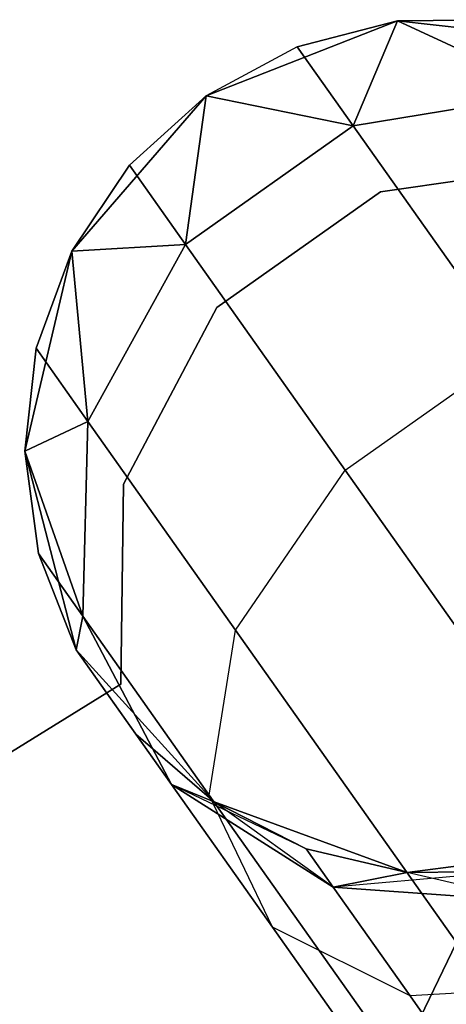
# Model space of a CAD drawing. Extents: x -91 to 91, y -91 to 262.
# Tile 197 of 256: x 33.903 to 34.897, y -50.653 to -48.358. Entities that reach past the tile are written whole.
import ezdxf

# ---------------------------------------------------------------- set-up
doc = ezdxf.new("R2010")
doc.units = 0
doc.header["$LTSCALE"] = 25.4
doc.layers.get('0').update_dxf_attribs({"linetype": 'CONTINUOUS'})

# ---------------------------------------------------------------- blocks, each defined once
blk = doc.blocks.new('ETE0_STL_1')
at = {"color": 0}
for p, q in [((34.7831, -48.361, 327.5076), (34.3375, -48.5358, 327.5076)), ((34.3375, -48.5358, 163.5076), (34.7831, -48.361, 163.5076)), ((34.7831, -48.361, 327.5076), (34.3375, -48.5358, 327.5076)), ((34.3375, -48.5358, 163.5076), (34.7831, -48.361, 163.5076)), ((34.7831, -48.361, 322.0076), (34.5497, -48.4213, 322.0076)), ((34.5497, -48.4213, 322.0076), (34.7831, -48.361, 327.5076)), ((34.5497, -48.4213, 322.0076), (34.7831, -48.361, 327.5076)), ((34.7831, -48.361, 322.0076), (34.5497, -48.4213, 322.0076)), ((34.7831, -48.361, 168.0076), (34.5497, -48.4213, 168.0076)), ((34.5497, -48.4213, 168.0076), (34.7831, -48.361, 163.5076)), ((34.5497, -48.4213, 168.0076), (34.7831, -48.361, 163.5076)), ((34.7831, -48.361, 168.0076), (34.5497, -48.4213, 168.0076)), ((34.7831, -48.361, 322.0076), (34.6802, -48.606, 320.8707)), ((34.7831, -48.361, 322.0076), (34.6802, -48.606, 320.8707)), ((34.6802, -48.606, 169.1445), (34.7831, -48.361, 168.0076)), ((34.6802, -48.606, 169.1445), (34.7831, -48.361, 168.0076)), ((35.0241, -48.3582, 322.0076), (34.7831, -48.361, 327.5076)), ((35.0241, -48.3582, 322.0076), (34.7831, -48.361, 322.0076)), ((35.0241, -48.3582, 322.0076), (34.7831, -48.361, 327.5076)), ((35.0241, -48.3582, 322.0076), (34.7831, -48.361, 322.0076)), ((35.0241, -48.3582, 168.0076), (34.7831, -48.361, 168.0076)), ((34.7831, -48.361, 163.5076), (35.0241, -48.3582, 168.0076)), ((35.0241, -48.3582, 168.0076), (34.7831, -48.361, 168.0076)), ((34.7831, -48.361, 163.5076), (35.0241, -48.3582, 168.0076)), ((35.2588, -48.4133, 327.5076), (34.7831, -48.361, 327.5076)), ((34.7831, -48.361, 163.5076), (35.2588, -48.4133, 163.5076)), ((35.2588, -48.4133, 327.5076), (34.7831, -48.361, 327.5076)), ((34.7831, -48.361, 322.0076), (34.7831, -48.361, 327.5076)), ((34.7831, -48.361, 322.0076), (34.7831, -48.361, 327.5076)), ((34.7831, -48.361, 322.0076), (35.1449, -48.5291, 320.9558)), ((34.7831, -48.361, 322.0076), (35.1449, -48.5291, 320.9558)), ((35.1449, -48.5291, 169.0594), (34.7831, -48.361, 168.0076)), ((35.1449, -48.5291, 169.0594), (34.7831, -48.361, 168.0076)), ((34.7831, -48.361, 163.5076), (35.2588, -48.4133, 163.5076)), ((34.7831, -48.361, 168.0076), (34.7831, -48.361, 163.5076)), ((34.7831, -48.361, 168.0076), (34.7831, -48.361, 163.5076)), ((34.5497, -48.4213, 322.0076), (34.3375, -48.5358, 327.5076)), ((34.5497, -48.4213, 322.0076), (34.3375, -48.5358, 327.5076)), ((34.5497, -48.4213, 322.0076), (34.3375, -48.5358, 322.0076)), ((34.5497, -48.4213, 322.0076), (34.3375, -48.5358, 322.0076)), ((34.5497, -48.4213, 168.0076), (34.3375, -48.5358, 168.0076)), ((34.5497, -48.4213, 168.0076), (34.3375, -48.5358, 168.0076)), ((34.5497, -48.4213, 168.0076), (34.3375, -48.5358, 163.5076)), ((34.5497, -48.4213, 168.0076), (34.3375, -48.5358, 163.5076)), ((34.5497, -48.4213, 322.0076), (34.6802, -48.606, 320.8707)), ((34.5497, -48.4213, 322.0076), (34.6802, -48.606, 320.8707)), ((34.6802, -48.606, 169.1445), (34.5497, -48.4213, 168.0076)), ((34.6802, -48.606, 169.1445), (34.5497, -48.4213, 168.0076)), ((34.3375, -48.5358, 327.5076), (34.0242, -48.8976, 327.5076)), ((34.0242, -48.8976, 163.5076), (34.3375, -48.5358, 163.5076)), ((34.3375, -48.5358, 327.5076), (34.0242, -48.8976, 327.5076)), ((34.0242, -48.8976, 163.5076), (34.3375, -48.5358, 163.5076)), ((34.3375, -48.5358, 327.5076), (34.1589, -48.6976, 322.0076)), ((34.3375, -48.5358, 322.0076), (34.1589, -48.6976, 322.0076)), ((34.3375, -48.5358, 327.5076), (34.1589, -48.6976, 322.0076)), ((34.3375, -48.5358, 322.0076), (34.1589, -48.6976, 322.0076)), ((34.3375, -48.5358, 168.0076), (34.1589, -48.6976, 168.0076)), ((34.1589, -48.6976, 168.0076), (34.3375, -48.5358, 163.5076)), ((34.3375, -48.5358, 168.0076), (34.1589, -48.6976, 168.0076)), ((34.1589, -48.6976, 168.0076), (34.3375, -48.5358, 163.5076)), ((34.3375, -48.5358, 322.0076), (34.2894, -48.8823, 320.8707)), ((34.3375, -48.5358, 322.0076), (34.2894, -48.8823, 320.8707)), ((34.2894, -48.8823, 169.1445), (34.3375, -48.5358, 168.0076)), ((34.2894, -48.8823, 169.1445), (34.3375, -48.5358, 168.0076)), ((34.3375, -48.5358, 322.0076), (34.3375, -48.5358, 327.5076)), ((34.3375, -48.5358, 322.0076), (34.3375, -48.5358, 327.5076)), ((34.3375, -48.5358, 322.0076), (34.6802, -48.606, 320.8707)), ((34.3375, -48.5358, 322.0076), (34.6802, -48.606, 320.8707)), ((34.6802, -48.606, 169.1445), (34.3375, -48.5358, 168.0076)), ((34.6802, -48.606, 169.1445), (34.3375, -48.5358, 168.0076)), ((34.3375, -48.5358, 168.0076), (34.3375, -48.5358, 163.5076)), ((34.3375, -48.5358, 168.0076), (34.3375, -48.5358, 163.5076)), ((35.1449, -48.5291, 320.9558), (34.6802, -48.606, 320.8707)), ((35.1449, -48.5291, 320.9558), (34.6802, -48.606, 320.8707)), ((34.6802, -48.606, 169.1445), (35.1449, -48.5291, 169.0594)), ((34.6802, -48.606, 169.1445), (35.1449, -48.5291, 169.0594)), ((34.6802, -48.606, 320.8707), (34.2894, -48.8823, 320.8707)), ((34.6802, -48.606, 320.8707), (34.2894, -48.8823, 320.8707)), ((34.2894, -48.8823, 169.1445), (34.6802, -48.606, 169.1445)), ((34.2894, -48.8823, 169.1445), (34.6802, -48.606, 169.1445)), ((34.6802, -48.606, 320.8707), (35.052, -49.1318, 319.9068)), ((34.6802, -48.606, 320.8707), (35.052, -49.1318, 319.9068)), ((35.052, -49.1318, 170.1084), (34.6802, -48.606, 169.1445)), ((35.052, -49.1318, 170.1084), (34.6802, -48.606, 169.1445)), ((34.1589, -48.6976, 322.0076), (34.0242, -48.8976, 327.5076)), ((34.1589, -48.6976, 322.0076), (34.0242, -48.8976, 322.0076)), ((34.1589, -48.6976, 322.0076), (34.0242, -48.8976, 327.5076)), ((34.1589, -48.6976, 322.0076), (34.0242, -48.8976, 322.0076)), ((34.1589, -48.6976, 168.0076), (34.0242, -48.8976, 168.0076)), ((34.0242, -48.8976, 163.5076), (34.1589, -48.6976, 168.0076)), ((34.1589, -48.6976, 168.0076), (34.0242, -48.8976, 168.0076)), ((34.0242, -48.8976, 163.5076), (34.1589, -48.6976, 168.0076)), ((34.1589, -48.6976, 322.0076), (34.2894, -48.8823, 320.8707)), ((34.1589, -48.6976, 322.0076), (34.2894, -48.8823, 320.8707)), ((34.2894, -48.8823, 169.1445), (34.1589, -48.6976, 168.0076)), ((34.2894, -48.8823, 169.1445), (34.1589, -48.6976, 168.0076)), ((35.2046, -48.6925, 164.5076), (34.7433, -48.7597, 164.5076)), ((34.7433, -48.7597, 162.5076), (35.2046, -48.6925, 162.5076)), ((34.7433, -48.7597, 162.5076), (35.2046, -48.6925, 162.5076)), ((35.2046, -48.6925, 164.5076), (34.7433, -48.7597, 164.5076)), ((34.7433, -48.7597, 164.5076), (34.3626, -49.0287, 164.5076)), ((34.3626, -49.0287, 162.5076), (34.7433, -48.7597, 162.5076)), ((34.3626, -49.0287, 162.5076), (34.7433, -48.7597, 162.5076)), ((34.7433, -48.7597, 164.5076), (34.3626, -49.0287, 164.5076)), ((34.7433, -48.7597, 164.5076), (34.7433, -48.7597, 162.5076)), ((34.7433, -48.7597, 164.5076), (34.7433, -48.7597, 162.5076)), ((34.0242, -48.8976, 322.0076), (34.2894, -48.8823, 320.8707)), ((34.0242, -48.8976, 322.0076), (34.2894, -48.8823, 320.8707)), ((34.2894, -48.8823, 169.1445), (34.0242, -48.8976, 168.0076)), ((34.2894, -48.8823, 169.1445), (34.0242, -48.8976, 168.0076)), ((34.2894, -48.8823, 320.8707), (34.062, -49.2948, 320.9558)), ((34.2894, -48.8823, 320.8707), (34.062, -49.2948, 320.9558)), ((34.062, -49.2948, 169.0594), (34.2894, -48.8823, 169.1445)), ((34.062, -49.2948, 169.0594), (34.2894, -48.8823, 169.1445)), ((34.2894, -48.8823, 320.8707), (34.6612, -49.4081, 319.9068)), ((34.2894, -48.8823, 320.8707), (34.6612, -49.4081, 319.9068)), ((34.6612, -49.4081, 170.1084), (34.2894, -48.8823, 169.1445)), ((34.6612, -49.4081, 170.1084), (34.2894, -48.8823, 169.1445)), ((34.0242, -48.8976, 327.5076), (33.9149, -49.3636, 327.5076)), ((33.9149, -49.3636, 163.5076), (34.0242, -48.8976, 163.5076)), ((34.0242, -48.8976, 327.5076), (33.9149, -49.3636, 327.5076)), ((33.9149, -49.3636, 163.5076), (34.0242, -48.8976, 163.5076)), ((34.0242, -48.8976, 322.0076), (33.9412, -49.1239, 322.0076)), ((33.9412, -49.1239, 322.0076), (34.0242, -48.8976, 327.5076)), ((33.9412, -49.1239, 322.0076), (34.0242, -48.8976, 327.5076)), ((34.0242, -48.8976, 322.0076), (33.9412, -49.1239, 322.0076)), ((34.0242, -48.8976, 168.0076), (33.9412, -49.1239, 168.0076)), ((33.9412, -49.1239, 168.0076), (34.0242, -48.8976, 163.5076)), ((33.9412, -49.1239, 168.0076), (34.0242, -48.8976, 163.5076)), ((34.0242, -48.8976, 168.0076), (33.9412, -49.1239, 168.0076)), ((34.0242, -48.8976, 322.0076), (34.0242, -48.8976, 327.5076)), ((34.0242, -48.8976, 322.0076), (34.0242, -48.8976, 327.5076)), ((34.0242, -48.8976, 322.0076), (34.062, -49.2948, 320.9558)), ((34.0242, -48.8976, 322.0076), (34.062, -49.2948, 320.9558)), ((34.062, -49.2948, 169.0594), (34.0242, -48.8976, 168.0076)), ((34.062, -49.2948, 169.0594), (34.0242, -48.8976, 168.0076)), ((34.0242, -48.8976, 168.0076), (34.0242, -48.8976, 163.5076)), ((34.0242, -48.8976, 168.0076), (34.0242, -48.8976, 163.5076)), ((34.3626, -49.0287, 164.5076), (34.1452, -49.4412, 164.5076)), ((34.1452, -49.4412, 162.5076), (34.3626, -49.0287, 162.5076)), ((34.1452, -49.4412, 162.5076), (34.3626, -49.0287, 162.5076)), ((34.3626, -49.0287, 164.5076), (34.1452, -49.4412, 164.5076)), ((34.3626, -49.0287, 164.5076), (34.3626, -49.0287, 162.5076)), ((34.3626, -49.0287, 164.5076), (34.3626, -49.0287, 162.5076)), ((33.9412, -49.1239, 322.0076), (33.9149, -49.3636, 327.5076)), ((33.9412, -49.1239, 322.0076), (33.9149, -49.3636, 322.0076)), ((33.9412, -49.1239, 322.0076), (33.9149, -49.3636, 327.5076)), ((33.9412, -49.1239, 322.0076), (33.9149, -49.3636, 322.0076)), ((33.9412, -49.1239, 168.0076), (33.9149, -49.3636, 168.0076)), ((33.9149, -49.3636, 163.5076), (33.9412, -49.1239, 168.0076)), ((33.9412, -49.1239, 168.0076), (33.9149, -49.3636, 168.0076)), ((33.9149, -49.3636, 163.5076), (33.9412, -49.1239, 168.0076)), ((33.9412, -49.1239, 322.0076), (34.062, -49.2948, 320.9558)), ((33.9412, -49.1239, 322.0076), (34.062, -49.2948, 320.9558)), ((34.062, -49.2948, 169.0594), (33.9412, -49.1239, 168.0076)), ((34.062, -49.2948, 169.0594), (33.9412, -49.1239, 168.0076)), ((34.6612, -49.4081, 319.9068), (35.052, -49.1318, 319.9068)), ((34.6612, -49.4081, 319.9068), (35.052, -49.1318, 319.9068)), ((34.6612, -49.4081, 170.1084), (35.052, -49.1318, 170.1084)), ((34.6612, -49.4081, 170.1084), (35.052, -49.1318, 170.1084)), ((33.9149, -49.3636, 322.0076), (34.062, -49.2948, 320.9558)), ((33.9149, -49.3636, 322.0076), (34.062, -49.2948, 320.9558)), ((34.062, -49.2948, 169.0594), (33.9149, -49.3636, 168.0076)), ((34.062, -49.2948, 169.0594), (33.9149, -49.3636, 168.0076)), ((34.062, -49.2948, 320.9558), (34.0501, -49.7489, 321.1065)), ((34.062, -49.2948, 320.9558), (34.0501, -49.7489, 321.1065)), ((34.0501, -49.7489, 168.9087), (34.062, -49.2948, 169.0594)), ((34.0501, -49.7489, 168.9087), (34.062, -49.2948, 169.0594)), ((34.062, -49.2948, 320.9558), (34.406, -49.7812, 320.0641)), ((34.062, -49.2948, 320.9558), (34.406, -49.7812, 320.0641)), ((34.406, -49.7812, 169.9511), (34.062, -49.2948, 169.0594)), ((34.406, -49.7812, 169.9511), (34.062, -49.2948, 169.0594)), ((33.9149, -49.3636, 327.5076), (34.0347, -49.827, 327.5076)), ((34.0347, -49.827, 163.5076), (33.9149, -49.3636, 163.5076)), ((33.9149, -49.3636, 322.0076), (33.9149, -49.3636, 327.5076)), ((33.9149, -49.3636, 322.0076), (33.9149, -49.3636, 327.5076)), ((33.9149, -49.3636, 322.0076), (33.9466, -49.6025, 322.0076)), ((33.9466, -49.6025, 322.0076), (33.9149, -49.3636, 327.5076)), ((33.9466, -49.6025, 322.0076), (33.9149, -49.3636, 327.5076)), ((33.9149, -49.3636, 327.5076), (34.0347, -49.827, 327.5076)), ((33.9149, -49.3636, 322.0076), (33.9466, -49.6025, 322.0076)), ((33.9149, -49.3636, 322.0076), (34.0501, -49.7489, 321.1065)), ((33.9149, -49.3636, 322.0076), (34.0501, -49.7489, 321.1065)), ((34.0501, -49.7489, 168.9087), (33.9149, -49.3636, 168.0076)), ((33.9149, -49.3636, 168.0076), (33.9466, -49.6025, 168.0076)), ((34.0501, -49.7489, 168.9087), (33.9149, -49.3636, 168.0076)), ((33.9466, -49.6025, 168.0076), (33.9149, -49.3636, 163.5076)), ((34.0347, -49.827, 163.5076), (33.9149, -49.3636, 163.5076)), ((33.9466, -49.6025, 168.0076), (33.9149, -49.3636, 163.5076)), ((33.9149, -49.3636, 168.0076), (33.9466, -49.6025, 168.0076)), ((33.9149, -49.3636, 168.0076), (33.9149, -49.3636, 163.5076)), ((33.9149, -49.3636, 168.0076), (33.9149, -49.3636, 163.5076)), ((34.406, -49.7812, 320.0641), (34.6612, -49.4081, 319.9068)), ((34.406, -49.7812, 320.0641), (34.6612, -49.4081, 319.9068)), ((34.406, -49.7812, 169.9511), (34.6612, -49.4081, 170.1084)), ((34.406, -49.7812, 169.9511), (34.6612, -49.4081, 170.1084)), ((34.6612, -49.4081, 319.9068), (35.2177, -50.1951, 319.2628)), ((34.6612, -49.4081, 319.9068), (35.2177, -50.1951, 319.2628)), ((35.2177, -50.1951, 170.7524), (34.6612, -49.4081, 170.1084)), ((35.2177, -50.1951, 170.7524), (34.6612, -49.4081, 170.1084)), ((34.1452, -49.4412, 164.5076), (34.1384, -49.9073, 164.5076)), ((34.1384, -49.9073, 162.5076), (34.1452, -49.4412, 162.5076)), ((34.1384, -49.9073, 162.5076), (34.1452, -49.4412, 162.5076)), ((34.1452, -49.4412, 164.5076), (34.1384, -49.9073, 164.5076)), ((34.1452, -49.4412, 164.5076), (34.1452, -49.4412, 162.5076)), ((34.1452, -49.4412, 164.5076), (34.1452, -49.4412, 162.5076)), ((33.9466, -49.6025, 322.0076), (34.0347, -49.827, 327.5076)), ((33.9466, -49.6025, 322.0076), (34.0347, -49.827, 322.0076)), ((33.9466, -49.6025, 322.0076), (34.0347, -49.827, 327.5076)), ((33.9466, -49.6025, 322.0076), (34.0347, -49.827, 322.0076)), ((33.9466, -49.6025, 322.0076), (34.0501, -49.7489, 321.1065)), ((33.9466, -49.6025, 322.0076), (34.0501, -49.7489, 321.1065)), ((34.0501, -49.7489, 168.9087), (33.9466, -49.6025, 168.0076)), ((33.9466, -49.6025, 168.0076), (34.0347, -49.827, 168.0076)), ((34.0501, -49.7489, 168.9087), (33.9466, -49.6025, 168.0076)), ((34.0347, -49.827, 163.5076), (33.9466, -49.6025, 168.0076)), ((33.9466, -49.6025, 168.0076), (34.0347, -49.827, 168.0076)), ((34.0347, -49.827, 163.5076), (33.9466, -49.6025, 168.0076)), ((34.0347, -49.827, 322.0076), (34.0501, -49.7489, 321.1065)), ((34.0347, -49.827, 322.0076), (34.0501, -49.7489, 321.1065)), ((34.0501, -49.7489, 168.9087), (34.0347, -49.827, 168.0076)), ((34.0501, -49.7489, 168.9087), (34.0347, -49.827, 168.0076)), ((34.0501, -49.7489, 321.1065), (34.2565, -50.1406, 321.2884)), ((34.0501, -49.7489, 321.1065), (34.2565, -50.1406, 321.2884)), ((34.0501, -49.7489, 321.1065), (34.3448, -50.1656, 320.3427)), ((34.0501, -49.7489, 321.1065), (34.3448, -50.1656, 320.3427)), ((34.2565, -50.1406, 168.7269), (34.0501, -49.7489, 168.9087)), ((34.3448, -50.1656, 169.6726), (34.0501, -49.7489, 168.9087)), ((34.2565, -50.1406, 168.7269), (34.0501, -49.7489, 168.9087)), ((34.3448, -50.1656, 169.6726), (34.0501, -49.7489, 168.9087)), ((34.3448, -50.1656, 320.3427), (34.406, -49.7812, 320.0641)), ((34.3448, -50.1656, 320.3427), (34.406, -49.7812, 320.0641)), ((34.3448, -50.1656, 169.6726), (34.406, -49.7812, 169.9511)), ((34.3448, -50.1656, 169.6726), (34.406, -49.7812, 169.9511)), ((34.406, -49.7812, 320.0641), (34.9208, -50.5093, 319.4683)), ((34.406, -49.7812, 320.0641), (34.9208, -50.5093, 319.4683)), ((34.9208, -50.5093, 170.5469), (34.406, -49.7812, 169.9511)), ((34.9208, -50.5093, 170.5469), (34.406, -49.7812, 169.9511)), ((34.0347, -49.827, 327.5076), (34.3561, -50.1816, 327.5076)), ((34.3561, -50.1816, 163.5076), (34.0347, -49.827, 163.5076)), ((34.0347, -49.827, 322.0076), (34.0347, -49.827, 327.5076)), ((34.0347, -49.827, 322.0076), (34.0347, -49.827, 327.5076)), ((34.0347, -49.827, 322.0076), (34.2565, -50.1406, 321.2884)), ((34.1739, -50.0238, 322.0076), (34.0347, -49.827, 327.5076)), ((34.1739, -50.0238, 322.0076), (34.0347, -49.827, 327.5076)), ((34.0347, -49.827, 327.5076), (34.3561, -50.1816, 327.5076)), ((34.0347, -49.827, 322.0076), (34.2565, -50.1406, 321.2884)), ((34.2565, -50.1406, 168.7269), (34.0347, -49.827, 168.0076)), ((34.0347, -49.827, 168.0076), (34.0347, -49.827, 163.5076)), ((34.1739, -50.0238, 168.0076), (34.0347, -49.827, 163.5076)), ((34.2565, -50.1406, 168.7269), (34.0347, -49.827, 168.0076)), ((34.1739, -50.0238, 168.0076), (34.0347, -49.827, 163.5076)), ((34.3561, -50.1816, 163.5076), (34.0347, -49.827, 163.5076)), ((34.0347, -49.827, 168.0076), (34.0347, -49.827, 163.5076)), ((34.1384, -49.9073, 164.5076), (29.3722, -52.853, 164.5076)), ((29.3722, -52.853, 162.5076), (34.1384, -49.9073, 162.5076)), ((29.3722, -52.853, 162.5076), (34.1384, -49.9073, 162.5076)), ((34.1384, -49.9073, 164.5076), (29.3722, -52.853, 164.5076)), ((34.1384, -49.9073, 164.5076), (34.1384, -49.9073, 162.5076)), ((34.1384, -49.9073, 164.5076), (34.1384, -49.9073, 162.5076)), ((34.1739, -50.0238, 322.0076), (34.2565, -50.1406, 321.2884)), ((34.1739, -50.0238, 322.0076), (34.3561, -50.1816, 327.5076)), ((34.1739, -50.0238, 322.0076), (34.3561, -50.1816, 322.0076)), ((34.1739, -50.0238, 322.0076), (34.3561, -50.1816, 327.5076)), ((34.1739, -50.0238, 322.0076), (34.3561, -50.1816, 322.0076)), ((34.1739, -50.0238, 322.0076), (34.2565, -50.1406, 321.2884)), ((34.2565, -50.1406, 168.7269), (34.1739, -50.0238, 168.0076)), ((34.1739, -50.0238, 168.0076), (34.3561, -50.1816, 168.0076)), ((34.2565, -50.1406, 168.7269), (34.1739, -50.0238, 168.0076)), ((34.3561, -50.1816, 163.5076), (34.1739, -50.0238, 168.0076)), ((34.1739, -50.0238, 168.0076), (34.3561, -50.1816, 168.0076)), ((34.3561, -50.1816, 163.5076), (34.1739, -50.0238, 168.0076)), ((34.5708, -50.2912, 322.0076), (34.2565, -50.1406, 321.2884)), ((34.2565, -50.1406, 321.2884), (34.6337, -50.3802, 321.4596)), ((34.5708, -50.2912, 322.0076), (34.2565, -50.1406, 321.2884)), ((34.3561, -50.1816, 322.0076), (34.2565, -50.1406, 321.2884)), ((34.3561, -50.1816, 322.0076), (34.2565, -50.1406, 321.2884)), ((34.2565, -50.1406, 321.2884), (34.6337, -50.3802, 321.4596)), ((34.2565, -50.1406, 321.2884), (34.4917, -50.4733, 320.6786)), ((34.2565, -50.1406, 321.2884), (34.4917, -50.4733, 320.6786)), ((34.6337, -50.3802, 168.5556), (34.2565, -50.1406, 168.7269)), ((34.2565, -50.1406, 168.7269), (34.3561, -50.1816, 168.0076)), ((34.2565, -50.1406, 168.7269), (34.3561, -50.1816, 168.0076)), ((34.4917, -50.4733, 169.3366), (34.2565, -50.1406, 168.7269)), ((34.6337, -50.3802, 168.5556), (34.2565, -50.1406, 168.7269)), ((34.4917, -50.4733, 169.3366), (34.2565, -50.1406, 168.7269)), ((34.4917, -50.4733, 320.6786), (34.3448, -50.1656, 320.3427)), ((34.3448, -50.1656, 320.3427), (34.7858, -50.7894, 319.8322)), ((34.3448, -50.1656, 320.3427), (34.7858, -50.7894, 319.8322)), ((34.4917, -50.4733, 320.6786), (34.3448, -50.1656, 320.3427)), ((34.4917, -50.4733, 169.3366), (34.3448, -50.1656, 169.6726)), ((34.7858, -50.7894, 170.183), (34.3448, -50.1656, 169.6726)), ((34.4917, -50.4733, 169.3366), (34.3448, -50.1656, 169.6726)), ((34.7858, -50.7894, 170.183), (34.3448, -50.1656, 169.6726)), ((34.3561, -50.1816, 327.5076), (34.8055, -50.3463, 327.5076)), ((34.8055, -50.3463, 163.5076), (34.3561, -50.1816, 163.5076)), ((34.3561, -50.1816, 322.0076), (34.3561, -50.1816, 327.5076)), ((34.3561, -50.1816, 322.0076), (34.3561, -50.1816, 327.5076)), ((34.3561, -50.1816, 322.0076), (34.5708, -50.2912, 322.0076)), ((34.5708, -50.2912, 322.0076), (34.3561, -50.1816, 327.5076)), ((34.5708, -50.2912, 322.0076), (34.3561, -50.1816, 327.5076)), ((34.3561, -50.1816, 327.5076), (34.8055, -50.3463, 327.5076)), ((34.3561, -50.1816, 322.0076), (34.5708, -50.2912, 322.0076)), ((34.6337, -50.3802, 168.5556), (34.3561, -50.1816, 168.0076)), ((34.3561, -50.1816, 168.0076), (34.5708, -50.2912, 168.0076)), ((34.6337, -50.3802, 168.5556), (34.3561, -50.1816, 168.0076)), ((34.5708, -50.2912, 168.0076), (34.3561, -50.1816, 163.5076)), ((34.8055, -50.3463, 163.5076), (34.3561, -50.1816, 163.5076)), ((34.5708, -50.2912, 168.0076), (34.3561, -50.1816, 163.5076)), ((34.3561, -50.1816, 168.0076), (34.5708, -50.2912, 168.0076)), ((34.3561, -50.1816, 168.0076), (34.3561, -50.1816, 163.5076)), ((34.3561, -50.1816, 168.0076), (34.3561, -50.1816, 163.5076)), ((34.8055, -50.3463, 327.5076), (35.28, -50.2832, 327.5076)), ((35.28, -50.2832, 163.5076), (34.8055, -50.3463, 163.5076)), ((34.8055, -50.3463, 327.5076), (35.28, -50.2832, 327.5076)), ((35.28, -50.2832, 163.5076), (34.8055, -50.3463, 163.5076)), ((34.5708, -50.2912, 322.0076), (34.8055, -50.3463, 327.5076)), ((34.5708, -50.2912, 322.0076), (34.8055, -50.3463, 322.0076)), ((34.5708, -50.2912, 322.0076), (34.8055, -50.3463, 327.5076)), ((34.5708, -50.2912, 322.0076), (34.8055, -50.3463, 322.0076)), ((34.5708, -50.2912, 322.0076), (34.6337, -50.3802, 321.4596)), ((34.5708, -50.2912, 322.0076), (34.6337, -50.3802, 321.4596)), ((34.6337, -50.3802, 168.5556), (34.5708, -50.2912, 168.0076)), ((34.5708, -50.2912, 168.0076), (34.8055, -50.3463, 168.0076)), ((34.6337, -50.3802, 168.5556), (34.5708, -50.2912, 168.0076)), ((34.8055, -50.3463, 163.5076), (34.5708, -50.2912, 168.0076)), ((34.5708, -50.2912, 168.0076), (34.8055, -50.3463, 168.0076)), ((34.8055, -50.3463, 163.5076), (34.5708, -50.2912, 168.0076)), ((35.0466, -50.3435, 322.0076), (34.6337, -50.3802, 321.4596)), ((35.0466, -50.3435, 322.0076), (34.6337, -50.3802, 321.4596)), ((34.8055, -50.3463, 322.0076), (34.6337, -50.3802, 321.4596)), ((34.8055, -50.3463, 322.0076), (34.6337, -50.3802, 321.4596)), ((34.6337, -50.3802, 168.5556), (34.8055, -50.3463, 168.0076)), ((34.6337, -50.3802, 168.5556), (34.8055, -50.3463, 168.0076)), ((34.8055, -50.3463, 322.0076), (35.0466, -50.3435, 322.0076)), ((35.0466, -50.3435, 322.0076), (34.8055, -50.3463, 327.5076)), ((35.0466, -50.3435, 322.0076), (34.8055, -50.3463, 327.5076)), ((34.8055, -50.3463, 322.0076), (35.0466, -50.3435, 322.0076)), ((34.8055, -50.3463, 168.0076), (35.0466, -50.3435, 168.0076)), ((35.0466, -50.3435, 168.0076), (34.8055, -50.3463, 163.5076)), ((35.0466, -50.3435, 168.0076), (34.8055, -50.3463, 163.5076)), ((34.8055, -50.3463, 168.0076), (35.0466, -50.3435, 168.0076)), ((34.8055, -50.3463, 322.0076), (34.8055, -50.3463, 327.5076)), ((34.8055, -50.3463, 322.0076), (34.8055, -50.3463, 327.5076)), ((35.0956, -50.4128, 168.4341), (34.8055, -50.3463, 168.0076)), ((35.0956, -50.4128, 168.4341), (34.8055, -50.3463, 168.0076)), ((34.8055, -50.3463, 168.0076), (34.8055, -50.3463, 163.5076)), ((34.8055, -50.3463, 168.0076), (34.8055, -50.3463, 163.5076)), ((34.6337, -50.3802, 321.4596), (35.0956, -50.4128, 321.5811)), ((34.6337, -50.3802, 321.4596), (35.0956, -50.4128, 321.5811)), ((34.6337, -50.3802, 321.4596), (34.8129, -50.6337, 320.9951)), ((34.6337, -50.3802, 321.4596), (34.8129, -50.6337, 320.9951)), ((35.0956, -50.4128, 168.4341), (34.6337, -50.3802, 168.5556)), ((34.8129, -50.6337, 169.0201), (34.6337, -50.3802, 168.5556)), ((35.0956, -50.4128, 168.4341), (34.6337, -50.3802, 168.5556)), ((34.8129, -50.6337, 169.0201), (34.6337, -50.3802, 168.5556)), ((34.8129, -50.6337, 320.9951), (34.4917, -50.4733, 320.6786)), ((34.4917, -50.4733, 320.6786), (34.8437, -50.9711, 320.2712)), ((34.4917, -50.4733, 320.6786), (34.8437, -50.9711, 320.2712)), ((34.8129, -50.6337, 320.9951), (34.4917, -50.4733, 320.6786)), ((34.8129, -50.6337, 169.0201), (34.4917, -50.4733, 169.3366)), ((34.8437, -50.9711, 169.744), (34.4917, -50.4733, 169.3366)), ((34.8129, -50.6337, 169.0201), (34.4917, -50.4733, 169.3366)), ((34.8437, -50.9711, 169.744), (34.4917, -50.4733, 169.3366)), ((34.7858, -50.7894, 319.8322), (34.9208, -50.5093, 319.4683)), ((34.7858, -50.7894, 319.8322), (34.9208, -50.5093, 319.4683)), ((34.9208, -50.5093, 170.5469), (34.7858, -50.7894, 170.183)), ((34.9208, -50.5093, 170.5469), (34.7858, -50.7894, 170.183)), ((35.235, -50.6101, 321.2195), (34.8129, -50.6337, 320.9951)), ((35.235, -50.6101, 321.2195), (34.8129, -50.6337, 320.9951)), ((35.235, -50.6101, 168.7957), (34.8129, -50.6337, 169.0201)), ((35.235, -50.6101, 168.7957), (34.8129, -50.6337, 169.0201)), ((34.8129, -50.6337, 320.9951), (35.0812, -51.013, 320.6847)), ((34.8129, -50.6337, 320.9951), (35.0812, -51.013, 320.6847)), ((35.0812, -51.013, 169.3306), (34.8129, -50.6337, 169.0201)), ((35.0812, -51.013, 169.3306), (34.8129, -50.6337, 169.0201))]:
    blk.add_line(p, q, dxfattribs=at)

msp = doc.modelspace()

# ---------------------------------------------------------------- block references
at = {"color": 253}
msp.add_blockref('ETE0_STL_1', (0, 0), dxfattribs=at)

doc.saveas('drawing.dxf')
